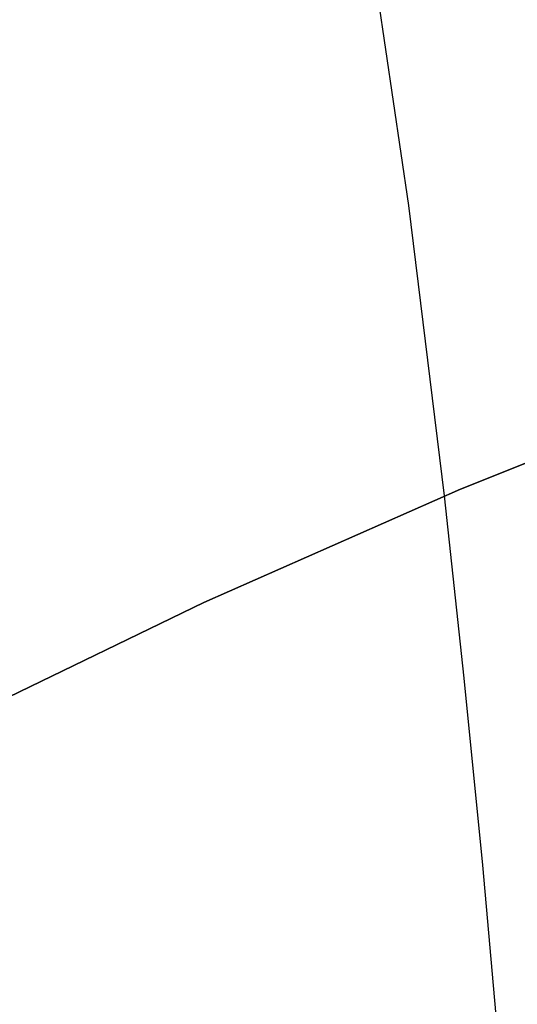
# Model space of a CAD drawing. Header units: millimetres. Extents: x -273 to 273, y -240 to 302.
# Tile 96 of 256: x -160 to -154, y 147 to 158. Entities that reach past the tile are written whole.
import ezdxf

# ---------------------------------------------------------------- set-up
doc = ezdxf.new("R2010")
doc.units = ezdxf.units.MM
doc.header["$MEASUREMENT"] = 0
doc.layers.add('IGES level 2', color=7, linetype='Continuous', true_color=0x008000)

msp = doc.modelspace()

# ---------------------------------------------------------------- linework, layer by layer
at = {"layer": 'IGES level 2', "color": 31, "true_color": 0xfabe47}
for p, q in [((-155.392, 156.311, 534.745), (-155.843, 159.388, 541.82)), ((-154.987, 153.027, 527.762), (-155.392, 156.311, 534.745)), ((-154.805, 153.104, 527.708), (-151.853, 154.282, 526.859)), ((-151.853, 154.282, 526.859), (-154.805, 153.104, 527.708)), ((-157.71, 151.822, 528.568), (-154.805, 153.104, 527.708)), ((-154.805, 153.104, 527.708), (-157.71, 151.822, 528.568)), ((-154.765, 150.967, 523.733), (-154.987, 153.027, 527.762)), ((-160.565, 150.438, 529.438), (-157.71, 151.822, 528.568)), ((-157.71, 151.822, 528.568), (-160.565, 150.438, 529.438)), ((-154.554, 148.85, 519.875), (-154.765, 150.967, 523.733)), ((-154.36, 146.671, 516.19), (-154.554, 148.85, 519.875))]:
    msp.add_line(p, q, dxfattribs=at)

doc.saveas('drawing.dxf')
